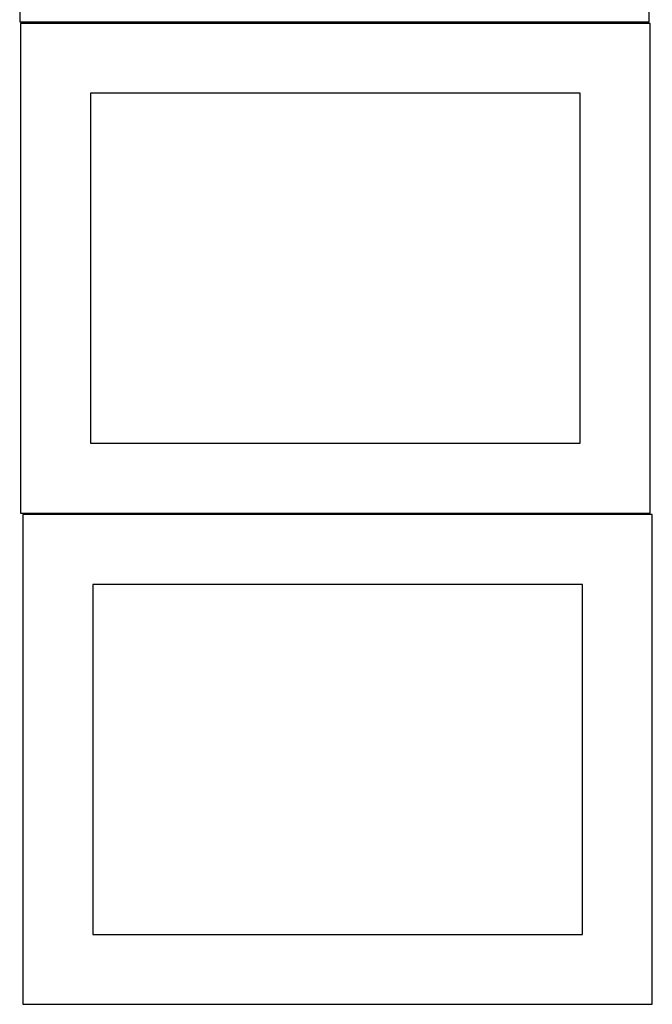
# Model space of a CAD drawing. Header units: millimetres. Extents: x 7 to 1243, y 7 to 2493.
# Tile 6 of 21: x 820 to 1091, y 853 to 1275. Entities that reach past the tile are written whole.
import ezdxf

# ---------------------------------------------------------------- set-up
doc = ezdxf.new("R2010")
doc.units = ezdxf.units.MM
doc.layers.add('CUT', color=7, linetype='CONTINUOUS', true_color=0x000000)

msp = doc.modelspace()

# ---------------------------------------------------------------- linework, layer by layer
at = {"layer": 'CUT'}
for p, q in [((819.787321, 1483.917787), (819.787321, 1273.917787)), ((1089.787321, 1273.917787), (1089.787321, 1483.917787)), ((819.787321, 1273.917787), (1089.787321, 1273.917787)), ((1090.191313, 1273.303774), (820.191313, 1273.303774)), ((820.191313, 1273.303774), (820.191313, 1063.303774)), ((1090.191313, 1063.303774), (1090.191313, 1273.303774)), ((1060.191313, 1243.303774), (850.191313, 1243.303774)), ((850.191313, 1243.303774), (850.191313, 1093.303774)), ((1060.191313, 1093.303774), (1060.191313, 1243.303774)), ((850.191313, 1093.303774), (1060.191313, 1093.303774)), ((820.191313, 1063.303774), (1090.191313, 1063.303774)), ((1091.083738, 1062.604799), (821.083738, 1062.604799)), ((821.083738, 1062.604799), (821.083738, 852.604799)), ((1091.083738, 852.604799), (1091.083738, 1062.604799)), ((1061.083738, 1032.604799), (851.083738, 1032.604799)), ((851.083738, 1032.604799), (851.083738, 882.604799)), ((1061.083738, 882.604799), (1061.083738, 1032.604799)), ((851.083738, 882.604799), (1061.083738, 882.604799)), ((821.083738, 852.604799), (1091.083738, 852.604799))]:
    msp.add_line(p, q, dxfattribs=at)

doc.saveas('drawing.dxf')
